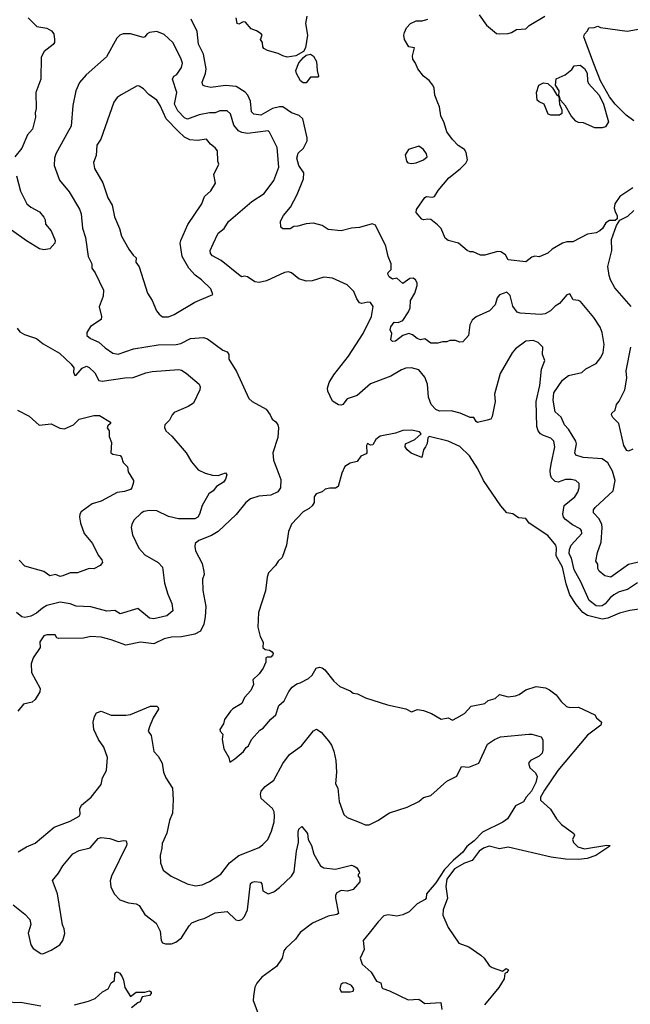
# Model space of a CAD drawing. Extents: x 1678759 to 1859541, y 384609 to 522867.
# Tile 99 of 256: x 1767990 to 1772158, y 417040 to 423761. Entities that reach past the tile are written whole.
import ezdxf

# ---------------------------------------------------------------- set-up
doc = ezdxf.new("R2010")
doc.units = 0

msp = doc.modelspace()

# ---------------------------------------------------------------- linework, layer by layer
at = {"layer": '0CON20XD'}
for points in [[(1769949.2, 423785), (1769941.2, 423735), (1769954.2, 423655), (1769941.2, 423568.8), (1769926.1, 423543.9), (1769874.4, 423515.6), (1769815, 423506), (1769785, 423513.8), (1769755, 423531.2), (1769681.2, 423551.2), (1769656.7, 423565), (1769650, 423575), (1769647.5, 423605), (1769633.8, 423625), (1769643.8, 423655), (1769638.8, 423665), (1769605, 423686.2), (1769569.3, 423699.3), (1769530, 423745), (1769515, 423746.7), (1769485, 423730.8), (1769473.8, 423735), (1769466.7, 423775)], [(1771125, 423793.8), (1771176.7, 423725), (1771245, 423668), (1771265, 423663.8), (1771325, 423668), (1771347.1, 423672.9), (1771380, 423695), (1771445, 423700), (1771467.9, 423722.1), (1771574.5, 423785.5)], [(1768046.7, 423775), (1768107.5, 423715), (1768175, 423703.8), (1768206.7, 423685), (1768222.5, 423665), (1768226.2, 423625), (1768226.2, 423605), (1768218.8, 423591.2), (1768157.5, 423545), (1768136.9, 423505), (1768132.9, 423355), (1768100.5, 423265), (1768101.1, 423155), (1768094.4, 423125), (1768098.1, 423095), (1768077.8, 423015), (1768043.1, 422975), (1768004.6, 422885.4), (1767955.9, 422824.1)], [(1771917.8, 420432.2), (1772040.9, 420545), (1772055.4, 420615), (1772035, 420680), (1772005.3, 420735.3), (1771965, 420763.6), (1771835, 420772.4), (1771785, 420787.5), (1771778.5, 420805), (1771790, 420865), (1771786.2, 420885), (1771735, 420965.7), (1771709.1, 420995), (1771685, 421048), (1771645.4, 421085.4), (1771631.6, 421165), (1771635.5, 421215), (1771695, 421301.4), (1771735, 421331.4), (1771826.6, 421353.4), (1771855, 421377.1), (1771925.5, 421414.5), (1771957.1, 421455), (1771971.5, 421488.5), (1771978.2, 421545), (1771966.4, 421625), (1771951.9, 421661.9), (1771907.6, 421727.6), (1771816.6, 421836.6), (1771805, 421844.2), (1771768.3, 421848.3), (1771745, 421890), (1771725, 421883.3), (1771674.3, 421825), (1771643.8, 421806.2), (1771612, 421775), (1771576.8, 421753.2), (1771545, 421749.2), (1771405, 421758.5), (1771385, 421765.6), (1771355.6, 421805), (1771337.9, 421877.9), (1771315, 421901.2), (1771265, 421883.8), (1771248.3, 421861.7), (1771234.2, 421815), (1771195.8, 421775), (1771106.6, 421733.4), (1771079.1, 421710.9), (1771062.1, 421677.9), (1771053.9, 421606.1), (1771015, 421563.3), (1770995, 421560), (1770965, 421572.5), (1770925, 421572.5), (1770905, 421562.5), (1770875, 421563.3), (1770845, 421553.3), (1770795, 421553.3), (1770755, 421583.3), (1770725, 421575.8), (1770702.5, 421585), (1770670.6, 421610.6), (1770645, 421619.2), (1770604.6, 421605.4), (1770555, 421566.2), (1770535, 421564), (1770523.3, 421575), (1770528.8, 421618.8), (1770517.5, 421645), (1770522, 421665), (1770545, 421696.7), (1770573.3, 421693.3), (1770605, 421707.8), (1770642.9, 421767.1), (1770654.2, 421795), (1770658.2, 421845), (1770686.2, 421895), (1770703, 421947), (1770703.1, 421965), (1770691.4, 421985), (1770675, 421996.9), (1770653.3, 421995), (1770605, 421960), (1770565, 421996.7), (1770535, 421990), (1770512.5, 422005), (1770502, 422025), (1770505, 422036.2), (1770526.2, 422055), (1770525.7, 422095), (1770504.7, 422144.7), (1770488.8, 422215), (1770418.3, 422358.3), (1770395, 422367.5), (1770308.3, 422341.7), (1770255, 422338.5), (1770185, 422318.9), (1770095, 422330), (1770055, 422357.5), (1769995, 422372.5), (1769945, 422367.1), (1769887.9, 422352.1), (1769860.8, 422349.2), (1769835, 422332.9), (1769785, 422333.8), (1769773.3, 422345), (1769768.8, 422385), (1769790, 422425), (1769838.8, 422481.2), (1769882.6, 422567.4), (1769927.3, 422675), (1769930, 422715), (1769895, 422765.8), (1769880.7, 422815), (1769890.9, 422849.1), (1769927.7, 422885), (1769951.5, 422935), (1769952.3, 422955), (1769923.3, 423085), (1769897.8, 423107.8), (1769845, 423125.6), (1769785, 423165.4), (1769763.9, 423166.1), (1769716, 423154), (1769635, 423108.7), (1769586.9, 423116.9), (1769572.4, 423132.4), (1769564.6, 423205), (1769546.8, 423246.8), (1769527.7, 423267.7), (1769466.2, 423305), (1769395, 423312.1), (1769295, 423299.2), (1769253, 423307), (1769240, 423315), (1769234.4, 423334.4), (1769258, 423395), (1769261.5, 423425), (1769243.5, 423525), (1769210.4, 423595), (1769201.3, 423681.3), (1769161.1, 423765)], [(1772175, 422613.3), (1772085.8, 422554.2), (1772051.4, 422505), (1772048.1, 422475), (1772055.6, 422445.6), (1772068.8, 422425), (1772068.3, 422401.7), (1772055, 422390), (1772015, 422390), (1771990, 422375), (1771967.5, 422335), (1771950.7, 422319.3), (1771923.8, 422306.2), (1771865, 422297.5), (1771765.8, 422244.2), (1771725, 422243.8), (1771695, 422235.8), (1771624.4, 422195.6), (1771595, 422166.7), (1771535, 422143.3), (1771505, 422146.2), (1771485, 422141.2), (1771445, 422109.2), (1771325, 422121.4), (1771305.4, 422155.4), (1771275, 422176.2), (1771251.4, 422178.6), (1771165, 422154.2), (1771135, 422154), (1771085, 422177.5), (1771065, 422177.5), (1771045, 422186.7), (1770985, 422235.7), (1770913.7, 422253.7), (1770895, 422270), (1770866.7, 422335), (1770841.7, 422361.7), (1770795, 422396.7), (1770775, 422400), (1770745.9, 422394.1), (1770735, 422399.2), (1770696.2, 422445), (1770698.8, 422465), (1770755, 422547.1), (1770766.4, 422553.6), (1770805, 422548.9), (1770822, 422555), (1770847.1, 422595), (1770919.3, 422680.7), (1770997.2, 422742.8), (1771035, 422781.2), (1771047.5, 422805), (1771037.5, 422855), (1771025.8, 422875), (1770983.6, 422903.6), (1770943.5, 422943.5), (1770906, 422995), (1770887.3, 423057.3), (1770863.8, 423105), (1770856.1, 423166.1), (1770844.2, 423194.2), (1770824, 423245), (1770818.6, 423295), (1770809.2, 423315), (1770785, 423346.2), (1770745.8, 423375.8), (1770706.7, 423425), (1770691.2, 423465), (1770672.7, 423492.7), (1770670.8, 423515), (1770685, 423570), (1770645, 423576.7), (1770616, 423625), (1770612, 423655), (1770616.1, 423673.9), (1770630, 423705), (1770656.7, 423735), (1770695, 423754.2), (1770735.8, 423754.2), (1770775, 423763.8)], [(1772181, 423071), (1772130.1, 423110.1), (1772053.7, 423183.7), (1772015.2, 423235), (1771954.1, 423344.1), (1771909.5, 423459.5), (1771841.1, 423645), (1771845, 423662.5), (1771866.2, 423685), (1771873.6, 423706.4), (1771911.7, 423708.3), (1771935, 423716.7), (1771955, 423707.5), (1772136.8, 423683.2), (1772225, 423699.4)], [(1772207.1, 419917.1), (1772137.8, 419872.2), (1772082.5, 419855), (1772045, 419834.7), (1772020, 419815), (1771985, 419772.7), (1771965, 419761.2), (1771945, 419756.8), (1771925, 419760.7), (1771876.5, 419796.5), (1771819.1, 419925), (1771775.4, 420005), (1771755.4, 420085.4), (1771741.1, 420115), (1771743.5, 420145), (1771754.8, 420175.2), (1771825.9, 420254.1), (1771825.5, 420275), (1771815, 420286.2), (1771762.2, 420312.2), (1771715, 420348.9), (1771702, 420365), (1771696.7, 420385), (1771705.5, 420445), (1771779.4, 420505), (1771800, 420535), (1771809.4, 420565), (1771807.5, 420595), (1771785.4, 420615.4), (1771753.6, 420623.6), (1771715, 420623.2), (1771665, 420605.4), (1771645, 420607.8), (1771620.5, 420635), (1771612.3, 420655), (1771610, 420685), (1771617.9, 420727.9), (1771643.1, 420845), (1771635.5, 420885), (1771614.1, 420904.1), (1771565, 420921.8), (1771545.5, 420935), (1771529.6, 420955), (1771520.6, 420985), (1771515.2, 421154.8), (1771539.7, 421265), (1771551.5, 421375), (1771573.8, 421433.8), (1771558, 421475), (1771561.5, 421525), (1771528.8, 421558.8), (1771495, 421570.5), (1771445, 421566.4), (1771374.7, 421515.3), (1771351.9, 421488.1), (1771269.5, 421345), (1771230.4, 421205), (1771235.4, 421154.6), (1771215, 421052.5), (1771205, 421034), (1771181.7, 421028.3), (1771115, 421012.5), (1771105, 421017.5), (1771090, 421045), (1771065, 421046), (1770996.2, 421076.2), (1770935, 421090.3), (1770855, 421089.5), (1770830.6, 421100.6), (1770798.4, 421135), (1770780.5, 421185), (1770772.2, 421272.2), (1770755, 421320.8), (1770715, 421371.2), (1770665, 421384), (1770625, 421382.5), (1770595, 421371.9), (1770522.9, 421327.1), (1770385, 421275.5), (1770293.6, 421196.4), (1770225.9, 421174.1), (1770195, 421134.2), (1770185, 421129.2), (1770165, 421131.4), (1770125, 421157.1), (1770092.5, 421225), (1770090.9, 421245), (1770102.2, 421285), (1770133.3, 421336.7), (1770235, 421464.2), (1770335, 421620), (1770390.8, 421735), (1770403, 421803), (1770385, 421830), (1770365, 421832.5), (1770325, 421823.8), (1770309.5, 421829.5), (1770290, 421855), (1770271.2, 421905), (1770225, 421951.2), (1770125, 421995.8), (1770065, 422003.1), (1769985, 421978.1), (1769945, 421975.6), (1769895, 421991.4), (1769845, 422034), (1769825, 422040), (1769797.5, 422035), (1769675, 421978.5), (1769625, 421966.4), (1769595, 421971.8), (1769545, 422006.9), (1769525, 422011.2), (1769505, 422006.7), (1769495, 422012), (1769365, 422118.1), (1769305, 422149.2), (1769292.5, 422165), (1769290.8, 422185), (1769309.6, 422230.4), (1769345.5, 422304.5), (1769385, 422336.2), (1769415, 422384.4), (1769575, 422521.1), (1769659.2, 422575), (1769725, 422664), (1769758.8, 422755), (1769747.9, 422887.9), (1769694.2, 422994.2), (1769685, 423002), (1769545, 422985.3), (1769505, 422991.1), (1769482.6, 423002.6), (1769451, 423041), (1769427.8, 423117.8), (1769405, 423140), (1769355, 423138.8), (1769325, 423124.6), (1769286.4, 423126.4), (1769215, 423112.5), (1769135, 423083.4), (1769115, 423092.4), (1769068.6, 423138.6), (1769045.8, 423185), (1769061.8, 423265), (1769033.8, 423356.2), (1769042.5, 423375), (1769062, 423388), (1769094.7, 423435.3), (1769100.4, 423465), (1769089.5, 423499.5), (1769035.6, 423605), (1768975, 423660.8), (1768925, 423681.4), (1768875, 423674.3), (1768860, 423665), (1768845, 423643.8), (1768835, 423640.8), (1768745, 423664.3), (1768695, 423664.2), (1768673.3, 423656.7), (1768652, 423635), (1768581.1, 423508.9), (1768444.4, 423385), (1768397.2, 423332.8), (1768373.9, 423276.1), (1768352.7, 423175), (1768340.5, 423035), (1768322.3, 423002.3), (1768236.9, 422845), (1768227.8, 422815), (1768224.4, 422765), (1768261.4, 422665), (1768327.2, 422587.2), (1768397.8, 422467.8), (1768410, 422435), (1768418.3, 422338.3), (1768439.4, 422275), (1768458.1, 422145), (1768482, 422095), (1768483.1, 422065), (1768505, 422033.8), (1768561.2, 421915), (1768558.8, 421875), (1768532.3, 421802.3), (1768548, 421735), (1768546.2, 421715), (1768472.3, 421667.7), (1768448.8, 421625), (1768448.8, 421605), (1768474, 421585), (1768529.2, 421559.2), (1768572, 421522), (1768625, 421484.5), (1768661.1, 421478.9), (1768766.1, 421513.9), (1768935, 421540.7), (1769056.8, 421543.2), (1769088.5, 421551.5), (1769155, 421584.3), (1769245, 421592.5), (1769272.7, 421582.7), (1769375.9, 421505.9), (1769405, 421493.3), (1769416.2, 421475), (1769416.2, 421445), (1769469.5, 421359.5), (1769553.3, 421175), (1769575.9, 421155.9), (1769671.7, 421101.7), (1769700, 421065), (1769713.3, 421035), (1769737, 421017), (1769751.4, 420995), (1769755.6, 420975), (1769751.3, 420908.7), (1769718.6, 420805), (1769721.4, 420755), (1769744.1, 420695.9), (1769772.6, 420622.6), (1769768.9, 420565), (1769750.7, 420539.3), (1769705, 420514.5), (1769622.2, 420507.8), (1769565, 420490.8), (1769532.5, 420465), (1769466.9, 420383.1), (1769345, 420267.1), (1769299.6, 420240.4), (1769213.6, 420206.4), (1769188, 420185), (1769184.2, 420165), (1769189.5, 420135), (1769235, 420050), (1769247.5, 419995), (1769248, 419975), (1769237.7, 419942.3), (1769240.8, 419865), (1769260, 419755), (1769255.7, 419684.3), (1769245.5, 419635), (1769223.1, 419586.9), (1769185, 419567.7), (1769095, 419549.1), (1769025, 419545.4), (1768975, 419534.7), (1768905, 419500.3), (1768815, 419512.5), (1768715, 419490.5), (1768615, 419527.1), (1768545.3, 419545.3), (1768475, 419550.5), (1768425, 419540), (1768255, 419538), (1768242.3, 419542.3), (1768231.7, 419561.7), (1768175, 419562.9), (1768155, 419555.7), (1768126.7, 419515), (1768130, 419475), (1768080.8, 419405), (1768067.1, 419365), (1768070.9, 419305), (1768129.4, 419195), (1768127.3, 419172.7), (1768095, 419121.2), (1768075, 419102.5), (1768015, 419088.1), (1767977.8, 419042.2)], [(1769925, 423329.2), (1769905.6, 423345), (1769879.1, 423395), (1769875.7, 423415), (1769894.3, 423465.7), (1769926.1, 423503.9), (1769945, 423520), (1769975, 423526.7), (1769995, 423512.5), (1770016, 423475), (1770020, 423415), (1770030, 423375), (1770025, 423370), (1769975, 423370), (1769945, 423330), (1769925, 423329.2)], [(1771965, 423023.3), (1771915, 423024), (1771837.3, 423057.3), (1771805, 423060), (1771785, 423069.2), (1771753.1, 423105), (1771715, 423173.3), (1771681.7, 423211.7), (1771675, 423240), (1771670, 423240), (1771673.8, 423185), (1771690, 423145), (1771690, 423120), (1771675, 423108.8), (1771615, 423110), (1771597, 423117), (1771570, 423185), (1771535, 423200), (1771523, 423213), (1771517.5, 423265), (1771532.5, 423315), (1771565, 423331.2), (1771595, 423325.8), (1771626, 423296), (1771655, 423250), (1771670, 423240), (1771672.5, 423275), (1771646, 423315), (1771652.1, 423357.9), (1771712.5, 423385), (1771757.7, 423422.3), (1771775, 423446.7), (1771815, 423450), (1771825, 423443.8), (1771845, 423428.1), (1771864.2, 423395.8), (1771865.5, 423345), (1771873.3, 423325), (1771945, 423246.9), (1771974.7, 423185), (1772008, 423065), (1771989.2, 423030.8), (1771965, 423023.3)], [(1769005, 421733.3), (1769045, 421748.6), (1769185, 421833.1), (1769307.5, 421885), (1769293.3, 421925), (1769230, 421985), (1769186.8, 422016.8), (1769144.5, 422065), (1769099.1, 422145), (1769085.6, 422235), (1769088.6, 422255), (1769136.8, 422363.2), (1769233.3, 422505), (1769252, 422555), (1769295, 422593.8), (1769326.2, 422645), (1769315.6, 422705), (1769350, 422775), (1769343.3, 422795), (1769338.8, 422865), (1769325, 422887.5), (1769292.3, 422912.3), (1769265, 422945.8), (1769203.2, 422936.8), (1769150.5, 422940.5), (1769115, 422960), (1769070.6, 423000.6), (1768990, 423085), (1768948.7, 423175), (1768925, 423212.2), (1768871.2, 423251.2), (1768835, 423288.6), (1768805, 423307.1), (1768791.1, 423308.9), (1768681.2, 423248.8), (1768655, 423230), (1768631.2, 423198.8), (1768543.5, 422946.5), (1768517.1, 422905), (1768511.4, 422835), (1768493, 422787), (1768501.4, 422745), (1768556.7, 422646.7), (1768591.9, 422545), (1768620, 422495), (1768635.8, 422415), (1768670, 422335), (1768685, 422283.3), (1768733.9, 422193.9), (1768763.8, 422155), (1768784.2, 422135), (1768781.4, 422105), (1768804.4, 422074.4), (1768861.4, 421895), (1768894, 421845), (1768922.5, 421775), (1768940.9, 421750.9), (1768963.9, 421733.9), (1769005, 421733.3)], [(1770665, 422778.9), (1770695, 422784.4), (1770745.4, 422804.6), (1770770, 422825), (1770767.5, 422845), (1770747.1, 422875), (1770715, 422898.8), (1770643.9, 422876.1), (1770620.7, 422839.3), (1770629.2, 422795), (1770638.8, 422785), (1770665, 422778.9)], [(1767968, 422695), (1767995, 422590), (1768038.8, 422505), (1768065, 422482), (1768125, 422448.8), (1768155, 422413.3), (1768163.8, 422395), (1768166.7, 422365), (1768205, 422320), (1768232, 422255), (1768228.8, 422235), (1768195, 422196.7), (1768155, 422190), (1768125, 422197.5), (1768035, 422252), (1767934, 422324)], [(1772163.2, 421803.2), (1772052, 421932), (1772022.5, 421985), (1772014.3, 422015), (1772004.5, 422075.5), (1772032.5, 422185), (1772030, 422260), (1772063, 422357), (1772087, 422393), (1772140, 422420), (1772180.9, 422459.1)], [(1767973.1, 421655), (1767991.4, 421631.4), (1768023, 421613), (1768105, 421585.6), (1768148.9, 421548.9), (1768262, 421485), (1768340.9, 421410.9), (1768360, 421385), (1768358, 421355), (1768365, 421332), (1768375, 421333.8), (1768415, 421382), (1768446.1, 421396.1), (1768465, 421386.7), (1768501.7, 421351.7), (1768529.2, 421299.2), (1768553.3, 421293.3), (1768707.1, 421317.1), (1768765, 421318.2), (1768850.2, 421349.8), (1768895, 421358.8), (1769075, 421372.7), (1769095, 421368.2), (1769125, 421348.1), (1769213.9, 421273.9), (1769222.5, 421255), (1769220, 421235), (1769175.3, 421144.7), (1769139.3, 421120.7), (1769045, 421080.8), (1769030, 421065), (1769011.7, 421028.3), (1768980.8, 420995), (1768978.3, 420978.3), (1768987.5, 420955), (1769028.3, 420918.3), (1769126.2, 420805), (1769163.1, 420743.1), (1769207.6, 420687.6), (1769255, 420665.6), (1769305, 420652), (1769345, 420650), (1769395, 420667.5), (1769402.5, 420655), (1769393.8, 420625), (1769380, 420605), (1769333.8, 420575), (1769310, 420545), (1769280.8, 420525), (1769235.7, 420445), (1769217.5, 420385), (1769205, 420364.3), (1769185, 420354.4), (1769074, 420354), (1769005, 420370), (1768925, 420409.2), (1768875, 420411.5), (1768837, 420403), (1768818.1, 420391.9), (1768768.6, 420345), (1768754.3, 420315), (1768751.4, 420295), (1768759.4, 420245), (1768803.9, 420153.9), (1768845, 420107.8), (1768935, 420055.8), (1768964.2, 420025), (1768977.8, 419915), (1769000.4, 419840.4), (1769028.2, 419775), (1769034.2, 419725), (1768995, 419691.9), (1768905, 419671.5), (1768875, 419676.7), (1768795, 419741.2), (1768675, 419706.2), (1768638.8, 419728.8), (1768585, 419723.3), (1768475, 419753.1), (1768375, 419758.5), (1768335, 419774.6), (1768265, 419784.4), (1768175, 419762.2), (1768144.3, 419745), (1768105, 419710.5), (1768065, 419689.4), (1768025, 419680), (1768005, 419685.6), (1767968.8, 419715)], [(1772175, 420830), (1772145, 420816.7), (1772135, 420820), (1772114.2, 420855), (1772078.8, 421005), (1772037.5, 421045), (1772030, 421065), (1772032.5, 421075), (1772053.6, 421096.4), (1772063.3, 421135), (1772082.5, 421157.5), (1772121.4, 421235), (1772133.8, 421315), (1772129.2, 421365), (1772161.5, 421525)], [(1767975, 421095.5), (1768055.4, 421055.4), (1768123.1, 420993.1), (1768205, 421002.5), (1768263.4, 420973.4), (1768295, 420968), (1768356.7, 420995), (1768395, 421033.8), (1768495, 421059.2), (1768535, 421060), (1768610, 421015), (1768610, 421005), (1768590.7, 420989.3), (1768587.5, 420975), (1768601.2, 420955), (1768601.2, 420915), (1768615.9, 420875.9), (1768611.2, 420805), (1768625, 420796.2), (1768675, 420785.8), (1768685.6, 420775.6), (1768695, 420737.5), (1768725, 420710), (1768730, 420675), (1768767.5, 420615), (1768767.5, 420605), (1768756.2, 420565), (1768746.7, 420555), (1768705, 420539.5), (1768655, 420532.9), (1768545, 420475.7), (1768485, 420455.7), (1768408.3, 420401.7), (1768399.2, 420385), (1768397.5, 420365), (1768404.2, 420325), (1768430, 420255), (1768485.7, 420185), (1768525.6, 420105.6), (1768550, 420075), (1768553.8, 420055), (1768540, 420035), (1768495, 420013.3), (1768465, 420014.2), (1768385, 419985.7), (1768334.5, 419985.5), (1768285, 419966), (1768265, 419961.2), (1768235, 419974), (1768195, 419965.7), (1768154.2, 419994.2), (1768025, 420030.6), (1767985, 420072.5)], [(1772235, 419740), (1772155, 419728.2), (1772085, 419710), (1772005, 419674.8), (1771965, 419669.1), (1771864.8, 419694.8), (1771834.7, 419715), (1771788.8, 419768.8), (1771744.5, 419835), (1771719.5, 419909.5), (1771695.2, 420025), (1771651.2, 420101.2), (1771654.4, 420155), (1771648.5, 420175), (1771595, 420240), (1771467.5, 420325), (1771445, 420356.7), (1771395, 420360), (1771355, 420387.5), (1771314, 420395), (1771275, 420442), (1771155.6, 420615), (1771116.5, 420695), (1771059.5, 420785), (1770995, 420846.7), (1770913.9, 420883.9), (1770785, 420915.7), (1770775, 420906.7), (1770770.7, 420869.3), (1770759.1, 420845), (1770745.2, 420824.8), (1770735, 420772.3), (1770662.1, 420802.1), (1770634.4, 420825), (1770621.4, 420845), (1770623.3, 420866.7), (1770687.1, 420895), (1770730, 420935), (1770718.8, 420948.8), (1770665, 420958.8), (1770605, 420956.7), (1770555, 420938.6), (1770451.2, 420918.8), (1770420, 420895), (1770400.9, 420859.1), (1770385, 420856), (1770362.7, 420867.3), (1770356.2, 420855), (1770360, 420805), (1770355, 420797.5), (1770317.5, 420782.5), (1770293.6, 420746.4), (1770245, 420733.8), (1770209.5, 420710.5), (1770188.8, 420665), (1770162.5, 420575), (1770145, 420563.3), (1770106.4, 420563.6), (1770074, 420556), (1770055, 420537.5), (1770012.5, 420525), (1770000, 420505), (1770000, 420465), (1769985, 420443.3), (1769965, 420423.8), (1769925, 420402.9), (1769845, 420317.5), (1769823.4, 420266.6), (1769811.4, 420175), (1769780.9, 420089.1), (1769753.8, 420065), (1769736, 420035), (1769687.5, 419985), (1769678.6, 419955), (1769667.8, 419862.2), (1769620, 419715), (1769614.2, 419615), (1769631.2, 419551.2), (1769651.7, 419511.7), (1769650, 419475), (1769665, 419461.2), (1769695, 419456.7), (1769712.5, 419445), (1769720, 419435), (1769717.5, 419425), (1769705, 419410), (1769679.3, 419410.7), (1769670, 419405), (1769670, 419375), (1769652.5, 419335), (1769623.9, 419296.1), (1769580, 419255), (1769585.9, 419224.1), (1769567.3, 419182.7), (1769525, 419133.3), (1769505, 419092.5), (1769445, 419058), (1769428.3, 419041.7), (1769386.7, 418985), (1769380, 418955), (1769356.7, 418915), (1769357.5, 418905), (1769376.7, 418885), (1769372.7, 418847.3), (1769383.2, 418783.2), (1769417.5, 418725), (1769423.9, 418693.9), (1769457.5, 418715), (1769517.5, 418765), (1769535, 418792.5), (1769552.5, 418805), (1769572.5, 418847.5), (1769628.3, 418911.7), (1769652.5, 418925), (1769704.1, 418985.9), (1769738.8, 419015), (1769759.3, 419080.7), (1769795, 419112.5), (1769826.7, 419175), (1769850, 419205), (1769881.7, 419228.3), (1769905, 419234), (1769960, 419265), (1769985, 419286.7), (1770013.3, 419335), (1770035, 419342), (1770055, 419338), (1770072.7, 419322.7), (1770135, 419246.2), (1770175, 419208.8), (1770245, 419178.8), (1770265, 419163.8), (1770295, 419158.8), (1770351.2, 419131.2), (1770500, 419085), (1770626.4, 419056.4), (1770665, 419037.5), (1770705, 419052.5), (1770745, 419046.7), (1770800, 419025), (1770867, 418987), (1770915, 418996.7), (1770945, 418980), (1770974.2, 418995.8), (1771025, 419024.2), (1771071.2, 419075), (1771165, 419092.5), (1771186.4, 419113.6), (1771235, 419128), (1771265, 419153.8), (1771325, 419140), (1771375, 419146), (1771400, 419155), (1771445, 419187.1), (1771515, 419210.6), (1771579.4, 419199.4), (1771606.2, 419186.2), (1771652.1, 419152.1), (1771685, 419106.7), (1771722.3, 419072.3), (1771745, 419066.2), (1771805, 419067.5), (1771915, 419016.2), (1771926.2, 418995), (1771960, 418965), (1771957.5, 418945), (1771865, 418878.2), (1771664, 418635), (1771571.5, 418501.5), (1771545.8, 418455), (1771543.9, 418433.9), (1771613, 418373), (1771654.3, 418305), (1771688.3, 418268.3), (1771772.5, 418205), (1771776.4, 418193.6), (1771763.3, 418165), (1771770, 418145), (1771799.4, 418115), (1771845, 418100.8), (1771997.4, 418127.4), (1772019.2, 418125), (1772012.2, 418115), (1771922.5, 418055), (1771862.5, 418035), (1771805, 418028.2), (1771715, 418029.7), (1771616.4, 418043.6), (1771325, 418111.6), (1771265, 418102.2), (1771195, 418120.5), (1771155, 418106.5), (1771124.9, 418085.1), (1771078.4, 418021.6), (1771025, 418002.6), (1770957.1, 417965), (1770905, 417895.3), (1770898, 417845), (1770910, 417765), (1770880.8, 417685), (1770878.6, 417648.6), (1770913.8, 417563.8), (1770988.1, 417458.1), (1771055, 417432.7), (1771136.5, 417376.5), (1771159.1, 417355), (1771195, 417304.4), (1771215, 417291.4), (1771285, 417266.7), (1771310, 417285), (1771326.9, 417275), (1771315, 417256.2), (1771300.7, 417249.3), (1771296.4, 417215), (1771259.4, 417155), (1771162.7, 417037.3)], [(1772235, 420062.2), (1772145, 420041.2), (1772025, 419955.8), (1771984.3, 419964.3), (1771946.1, 419996.1), (1771936.7, 420015), (1771936.7, 420045), (1771923.3, 420065), (1771934.2, 420124.2), (1771958, 420195), (1771965.3, 420295), (1771962.7, 420315), (1771944.2, 420354.2), (1771905.8, 420395), (1771907.1, 420415), (1771917.8, 420432.2)], [(1767979.6, 418080.4), (1768035, 418114.4), (1768095, 418140.8), (1768225, 418248.1), (1768335, 418290.6), (1768396.4, 418323.6), (1768403.1, 418336.9), (1768400.9, 418375), (1768410.7, 418399.3), (1768477.5, 418455), (1768545, 418541.2), (1768555.6, 418585), (1768582.5, 418635), (1768589.2, 418725), (1768564.3, 418795), (1768526.6, 418846.6), (1768495.6, 418915), (1768491.4, 418965), (1768500, 419005), (1768515, 419028.8), (1768545, 419041.2), (1768615, 419012.9), (1768715, 419013.1), (1768745, 419018.6), (1768882.5, 419075), (1768925, 419076.2), (1768935.9, 419065.9), (1768936.2, 419055), (1768900, 418995), (1768876.2, 418933.8), (1768867.5, 418905), (1768887.5, 418875), (1768906.1, 418766.1), (1768935, 418733.3), (1768961.2, 418685), (1768972, 418625), (1768988, 418585), (1769032.5, 418515), (1769037.1, 418435), (1769031.9, 418345), (1769011.4, 418295), (1768995, 418207.5), (1768962.1, 418137.9), (1768960.6, 418105), (1768947.8, 418055), (1768950.6, 418005), (1768970, 417955), (1769023.3, 417915), (1769132.4, 417862.4), (1769189.7, 417849.7), (1769235, 417855.6), (1769285, 417878.9), (1769362.4, 417927.6), (1769422.5, 418005), (1769484.6, 418055.4), (1769625, 418110), (1769649.7, 418130.3), (1769683.8, 418165), (1769708.8, 418221.2), (1769725.7, 418285), (1769728.1, 418325), (1769725.7, 418355), (1769716.4, 418376.4), (1769637.1, 418445), (1769633.2, 418473.2), (1769638.9, 418495), (1769665, 418527.1), (1769725, 418570), (1769785.3, 418684.7), (1769831.9, 418745), (1769914.4, 418805), (1769995, 418906), (1770015, 418917.5), (1770047.6, 418897.6), (1770098.1, 418838.1), (1770118.3, 418808.3), (1770135, 418767.5), (1770146.7, 418705), (1770151.1, 418625), (1770145.7, 418545), (1770162, 418515), (1770170.8, 418425), (1770201.9, 418335), (1770225, 418314.2), (1770319.3, 418279.3), (1770347.5, 418265), (1770375, 418264.5), (1770435.2, 418294.8), (1770515, 418347.5), (1770633.8, 418385), (1770714, 418425), (1770745, 418451.9), (1770795, 418465.6), (1770905, 418563.5), (1770972.9, 418597.1), (1771005, 418663.8), (1771055, 418659.2), (1771124, 418685), (1771182, 418815), (1771231.7, 418848.3), (1771272.5, 418865), (1771465, 418883.8), (1771485, 418883.8), (1771550, 418865), (1771560, 418845), (1771561.4, 418775), (1771556, 418755), (1771536.7, 418735), (1771476.2, 418705), (1771462.5, 418685), (1771472, 418655), (1771510.6, 418620.6), (1771520.9, 418595), (1771513.3, 418555), (1771484.3, 418495), (1771446.6, 418453.4), (1771428.1, 418421.9), (1771375, 418394.3), (1771319.1, 418305), (1771287.1, 418282.9), (1771148.1, 418215), (1771091.8, 418155), (1771042.6, 418117.4), (1771015, 418078.9), (1770948, 418022), (1770889, 417961), (1770831.2, 417868.8), (1770765.7, 417795), (1770764.4, 417765), (1770757.1, 417755), (1770703.5, 417726.5), (1770648.7, 417671.3), (1770605, 417651.5), (1770565, 417642.3), (1770505, 417651.5), (1770475, 417642.9), (1770436.2, 417603.8), (1770374.6, 417525.4), (1770333.3, 417475), (1770341.5, 417415), (1770314.6, 417355), (1770326.8, 417315), (1770389.7, 417259.7), (1770425, 417198.6), (1770455, 417185.7), (1770460.6, 417155), (1770468, 417148), (1770515, 417133.1), (1770640.9, 417070.9), (1770715, 417075.8), (1770756.1, 417046.1), (1770863.3, 417053.3), (1770870.4, 417005)], [(1767945, 417718.8), (1768025.3, 417655.3), (1768057.8, 417617.8), (1768066, 417585), (1768046.7, 417525), (1768065.8, 417445), (1768081.9, 417421.9), (1768135, 417386), (1768147.5, 417385), (1768205, 417408.8), (1768263.3, 417445), (1768283.6, 417476.4), (1768297.7, 417522.3), (1768294.1, 417554.1), (1768282, 417582), (1768247.5, 417795), (1768214.2, 417885), (1768255, 417936.2), (1768285, 417986.2), (1768353.4, 418066.6), (1768395, 418089.6), (1768471.1, 418108.9), (1768525, 418172.9), (1768545, 418179.1), (1768605, 418172.2), (1768665, 418152.2), (1768699.3, 418159.3), (1768715.6, 418155), (1768721.5, 418135), (1768717.8, 418125), (1768615.6, 417914.4), (1768607.9, 417882.1), (1768611.7, 417841.7), (1768634.4, 417795), (1768672.2, 417752.2), (1768733.2, 417733.2), (1768785, 417725.6), (1768805, 417714.2), (1768843.6, 417653.6), (1768920.8, 417595), (1768949.1, 417539.1), (1768956, 417475), (1768965, 417460), (1768985, 417453.3), (1769025, 417453.8), (1769055, 417464), (1769095, 417493.8), (1769145.8, 417575), (1769165, 417595.7), (1769215, 417617.5), (1769250, 417625), (1769324.5, 417665.5), (1769405, 417672.5), (1769465, 417616), (1769485, 417612), (1769505, 417618), (1769525, 417638.8), (1769545.4, 417684.6), (1769565.8, 417865), (1769575.5, 417874.5), (1769595, 417879.4), (1769632.7, 417872.7), (1769642.3, 417862.3), (1769650, 417815), (1769685, 417794.2), (1769725, 417808.6), (1769762.7, 417837.3), (1769845.3, 417914.7), (1769863.5, 417945), (1769878.8, 418085), (1769893.3, 418145), (1769890, 418215), (1769895, 418236.7), (1769915, 418253.3), (1769955, 418206.7), (1769957.8, 418165), (1769981.1, 418125), (1769996.5, 418065), (1770042, 417985), (1770065, 417972.5), (1770145, 417962.5), (1770255, 417988.8), (1770273.9, 417983.9), (1770291.7, 417971.7), (1770307.5, 417945), (1770310, 417935), (1770300, 417925), (1770300, 417915), (1770311.7, 417901.7), (1770312.5, 417875), (1770267, 417823), (1770227.3, 417812.7), (1770184.1, 417815.9), (1770155, 417801.2), (1770146, 417785), (1770145.8, 417765), (1770165, 417660), (1770155, 417653.1), (1770095, 417641.5), (1769988.6, 417595), (1769905, 417529.2), (1769873.1, 417485), (1769806, 417424), (1769793.6, 417405), (1769780.6, 417355), (1769741.6, 417298.4), (1769641.5, 417225), (1769607.5, 417185), (1769595, 417156.7), (1769584.5, 417095.5), (1769583.6, 417066.4), (1769628.1, 416945)], [(1767400.3, 417009.7), (1767468.5, 417135), (1767483.6, 417175), (1767485.5, 417205), (1767466.2, 417285), (1767475, 417293.8), (1767505, 417287.5), (1767535, 417298.8), (1767545, 417298.8), (1767572.5, 417272.5), (1767612.3, 417252.3), (1767617.1, 417237.1), (1767612.3, 417162.3), (1767629.2, 417085), (1767643.2, 417063.2), (1767685, 417040), (1767705, 417038), (1767835, 417062.2), (1767908.2, 417061.8), (1767955, 417051.5), (1767995, 417053.6), (1768135, 417028.8)], [(1768362.9, 417037.1), (1768459.2, 417060.8), (1768505, 417079.4), (1768553.8, 417125), (1768593.9, 417146.1), (1768615, 417187.5), (1768636.7, 417203.3), (1768640, 417245), (1768645, 417257.5), (1768655, 417262.5), (1768673, 417253), (1768688.3, 417228.3), (1768698.8, 417205), (1768706.7, 417155), (1768745, 417092.5), (1768785, 417122.5), (1768845, 417122.5), (1768875, 417132.5), (1768886.7, 417125), (1768887, 417113), (1768875, 417100), (1768825, 417090), (1768813, 417057), (1768795, 417050), (1768753.3, 417015)], [(1770245, 417124.2), (1770265, 417130.3), (1770271.4, 417145), (1770255, 417168.9), (1770215, 417185.9), (1770195.8, 417184.2), (1770182, 417175), (1770175.7, 417145), (1770185, 417126), (1770245, 417124.2)]]:
    msp.add_lwpolyline(points, dxfattribs=at)

doc.saveas('drawing.dxf')
